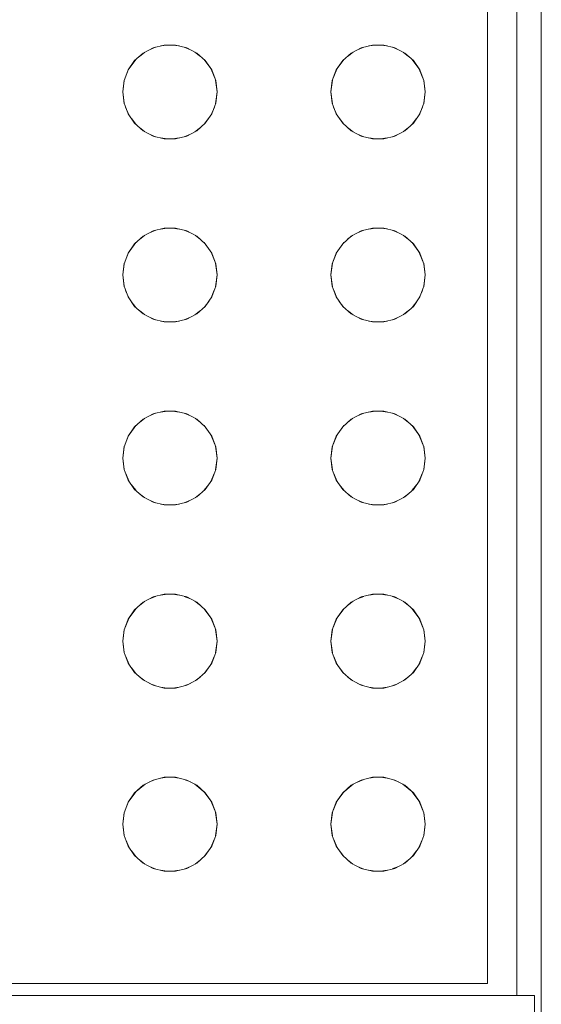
# Model space of a CAD drawing. Header units: millimetres. Extents: x 4480191 to 4481199, y -30324204 to -30323479.
# Tile 174 of 243: x 4480206.175 to 4480206.352, y -30323783.647 to -30323783.314. Entities that reach past the tile are written whole.
import ezdxf

# ---------------------------------------------------------------- set-up
doc = ezdxf.new("R2010")
doc.units = ezdxf.units.MM
doc.layers.add('IFC-Elemento construtivo genérico-Contorno', color=253, linetype='Continuous', lineweight=5)
doc.layers.add('IFC-Parede-Contorno', color=42, linetype='Continuous', lineweight=5)

msp = doc.modelspace()

# ---------------------------------------------------------------- linework, layer by layer
at = {"layer": 'IFC-Elemento construtivo genérico-Contorno', "color": 8, "lineweight": 5}
for p, q in [((4480206.34334, -30323783.64427), (4480206.34334, -30323783.15026)), ((4480206.33334, -30323783.64026), (4480206.33334, -30323783.16026)), ((4480206.21671, -30323783.3251), (4480206.22012, -30323783.32331)), ((4480206.21885, -30323783.32397), (4480206.22095, -30323783.32311)), ((4480206.22012, -30323783.32331), (4480206.22387, -30323783.32238)), ((4480206.22268, -30323783.32268), (4480206.22491, -30323783.32238)), ((4480206.22387, -30323783.32238), (4480206.22773, -30323783.32238)), ((4480206.22669, -30323783.32238), (4480206.22892, -30323783.32268)), ((4480206.22773, -30323783.32238), (4480206.23147, -30323783.32331)), ((4480206.23065, -30323783.32311), (4480206.23275, -30323783.32397)), ((4480206.23147, -30323783.32331), (4480206.23489, -30323783.3251)), ((4480206.2872, -30323783.3251), (4480206.29062, -30323783.32331)), ((4480206.28934, -30323783.32398), (4480206.29144, -30323783.32311)), ((4480206.29062, -30323783.32331), (4480206.29436, -30323783.32238)), ((4480206.29317, -30323783.32268), (4480206.2954, -30323783.32238)), ((4480206.29436, -30323783.32238), (4480206.29822, -30323783.32238)), ((4480206.29718, -30323783.32238), (4480206.2994, -30323783.32268)), ((4480206.29822, -30323783.32238), (4480206.30196, -30323783.32331)), ((4480206.30114, -30323783.32311), (4480206.30324, -30323783.32397)), ((4480206.30196, -30323783.32331), (4480206.30538, -30323783.3251)), ((4480206.21382, -30323783.32766), (4480206.21671, -30323783.3251)), ((4480206.21545, -30323783.32622), (4480206.21733, -30323783.32478)), ((4480206.23427, -30323783.32478), (4480206.23614, -30323783.32621)), ((4480206.23489, -30323783.3251), (4480206.23777, -30323783.32766)), ((4480206.28431, -30323783.32766), (4480206.2872, -30323783.3251)), ((4480206.28595, -30323783.32621), (4480206.28782, -30323783.32478)), ((4480206.30476, -30323783.32478), (4480206.30664, -30323783.32622)), ((4480206.30538, -30323783.3251), (4480206.30827, -30323783.32766)), ((4480206.21163, -30323783.33083), (4480206.21424, -30323783.32729)), ((4480206.21163, -30323783.33083), (4480206.21382, -30323783.32766)), ((4480206.23736, -30323783.32729), (4480206.23997, -30323783.33083)), ((4480206.23777, -30323783.32766), (4480206.23997, -30323783.33083)), ((4480206.28212, -30323783.33083), (4480206.28473, -30323783.32729)), ((4480206.28212, -30323783.33083), (4480206.28431, -30323783.32766)), ((4480206.30785, -30323783.32729), (4480206.31046, -30323783.33083)), ((4480206.30827, -30323783.32766), (4480206.31046, -30323783.33083)), ((4480206.21026, -30323783.33443), (4480206.21181, -30323783.33059)), ((4480206.21026, -30323783.33443), (4480206.21163, -30323783.33083)), ((4480206.23978, -30323783.33058), (4480206.24133, -30323783.33443)), ((4480206.23997, -30323783.33083), (4480206.24133, -30323783.33443)), ((4480206.28075, -30323783.33443), (4480206.28231, -30323783.33058)), ((4480206.28075, -30323783.33443), (4480206.28212, -30323783.33083)), ((4480206.31028, -30323783.33059), (4480206.31183, -30323783.33443)), ((4480206.31046, -30323783.33083), (4480206.31183, -30323783.33443)), ((4480206.2098, -30323783.33826), (4480206.21032, -30323783.33429)), ((4480206.2098, -30323783.33826), (4480206.21026, -30323783.33443)), ((4480206.24127, -30323783.33429), (4480206.2418, -30323783.33826)), ((4480206.24133, -30323783.33443), (4480206.2418, -30323783.33826)), ((4480206.28029, -30323783.33826), (4480206.28081, -30323783.33429)), ((4480206.28029, -30323783.33826), (4480206.28075, -30323783.33443)), ((4480206.31177, -30323783.33429), (4480206.31229, -30323783.33826)), ((4480206.31183, -30323783.33443), (4480206.31229, -30323783.33826)), ((4480206.2098, -30323783.33826), (4480206.21033, -30323783.34227)), ((4480206.2098, -30323783.33826), (4480206.21026, -30323783.3421)), ((4480206.24127, -30323783.34227), (4480206.2418, -30323783.33826)), ((4480206.24133, -30323783.3421), (4480206.2418, -30323783.33826)), ((4480206.28029, -30323783.33826), (4480206.28082, -30323783.34227)), ((4480206.28029, -30323783.33826), (4480206.28075, -30323783.3421)), ((4480206.31177, -30323783.34227), (4480206.31229, -30323783.33826)), ((4480206.31183, -30323783.3421), (4480206.31229, -30323783.33826)), ((4480206.21026, -30323783.3421), (4480206.21163, -30323783.3457)), ((4480206.21077, -30323783.34343), (4480206.21182, -30323783.34598)), ((4480206.23977, -30323783.34599), (4480206.24084, -30323783.34341)), ((4480206.23997, -30323783.3457), (4480206.24133, -30323783.3421)), ((4480206.28075, -30323783.3421), (4480206.28212, -30323783.3457)), ((4480206.28125, -30323783.34341), (4480206.28232, -30323783.34599)), ((4480206.31027, -30323783.34598), (4480206.31132, -30323783.34344)), ((4480206.31046, -30323783.3457), (4480206.31183, -30323783.3421)), ((4480206.21163, -30323783.3457), (4480206.21382, -30323783.34888)), ((4480206.23777, -30323783.34888), (4480206.23997, -30323783.3457)), ((4480206.28212, -30323783.3457), (4480206.28431, -30323783.34888)), ((4480206.30827, -30323783.34888), (4480206.31046, -30323783.3457)), ((4480206.21273, -30323783.34729), (4480206.21421, -30323783.34922)), ((4480206.21382, -30323783.34888), (4480206.21671, -30323783.35144)), ((4480206.21545, -30323783.35031), (4480206.21733, -30323783.35176)), ((4480206.23427, -30323783.35176), (4480206.23614, -30323783.35032)), ((4480206.23489, -30323783.35144), (4480206.23777, -30323783.34888)), ((4480206.23739, -30323783.34922), (4480206.23887, -30323783.34729)), ((4480206.28322, -30323783.34729), (4480206.2847, -30323783.34922)), ((4480206.28431, -30323783.34888), (4480206.2872, -30323783.35144)), ((4480206.28595, -30323783.35032), (4480206.28782, -30323783.35176)), ((4480206.30476, -30323783.35176), (4480206.30664, -30323783.35031)), ((4480206.30538, -30323783.35144), (4480206.30827, -30323783.34888)), ((4480206.30788, -30323783.34922), (4480206.30936, -30323783.34729)), ((4480206.21671, -30323783.35144), (4480206.22012, -30323783.35322)), ((4480206.21885, -30323783.35256), (4480206.22095, -30323783.35343)), ((4480206.22012, -30323783.35322), (4480206.22387, -30323783.35415)), ((4480206.22268, -30323783.35386), (4480206.22491, -30323783.35415)), ((4480206.22669, -30323783.35415), (4480206.22892, -30323783.35386)), ((4480206.22773, -30323783.35415), (4480206.23147, -30323783.35322)), ((4480206.23065, -30323783.35343), (4480206.23275, -30323783.35256)), ((4480206.23147, -30323783.35322), (4480206.23489, -30323783.35144)), ((4480206.2872, -30323783.35144), (4480206.29062, -30323783.35322)), ((4480206.28934, -30323783.35255), (4480206.29144, -30323783.35343)), ((4480206.29062, -30323783.35322), (4480206.29436, -30323783.35415)), ((4480206.29317, -30323783.35386), (4480206.2954, -30323783.35415)), ((4480206.29718, -30323783.35415), (4480206.2994, -30323783.35386)), ((4480206.29822, -30323783.35415), (4480206.30196, -30323783.35322)), ((4480206.30114, -30323783.35343), (4480206.30324, -30323783.35256)), ((4480206.30196, -30323783.35322), (4480206.30538, -30323783.35144)), ((4480206.22387, -30323783.35415), (4480206.22773, -30323783.35415)), ((4480206.29436, -30323783.35415), (4480206.29822, -30323783.35415)), ((4480206.21382, -30323783.38966), (4480206.21671, -30323783.3871)), ((4480206.21547, -30323783.38819), (4480206.2173, -30323783.38679)), ((4480206.21671, -30323783.3871), (4480206.22012, -30323783.3853)), ((4480206.21886, -30323783.38597), (4480206.22099, -30323783.38509)), ((4480206.22012, -30323783.3853), (4480206.22387, -30323783.38438)), ((4480206.22265, -30323783.38469), (4480206.22491, -30323783.38438)), ((4480206.22387, -30323783.38438), (4480206.22773, -30323783.38438)), ((4480206.22669, -30323783.38438), (4480206.22895, -30323783.38469)), ((4480206.22773, -30323783.38438), (4480206.23147, -30323783.3853)), ((4480206.23061, -30323783.38509), (4480206.23274, -30323783.38597)), ((4480206.23147, -30323783.3853), (4480206.23489, -30323783.3871)), ((4480206.23429, -30323783.38679), (4480206.23612, -30323783.38819)), ((4480206.23489, -30323783.3871), (4480206.23777, -30323783.38966)), ((4480206.28431, -30323783.38966), (4480206.2872, -30323783.3871)), ((4480206.28597, -30323783.38818), (4480206.2878, -30323783.38679)), ((4480206.2872, -30323783.3871), (4480206.29062, -30323783.3853)), ((4480206.28935, -30323783.38597), (4480206.29148, -30323783.38509)), ((4480206.29062, -30323783.3853), (4480206.29436, -30323783.38438)), ((4480206.29314, -30323783.38469), (4480206.2954, -30323783.38438)), ((4480206.29436, -30323783.38438), (4480206.29822, -30323783.38438)), ((4480206.29718, -30323783.38438), (4480206.29943, -30323783.38468)), ((4480206.29822, -30323783.38438), (4480206.30196, -30323783.3853)), ((4480206.30111, -30323783.3851), (4480206.30323, -30323783.38597)), ((4480206.30196, -30323783.3853), (4480206.30538, -30323783.3871)), ((4480206.30479, -30323783.38679), (4480206.30662, -30323783.38819)), ((4480206.30538, -30323783.3871), (4480206.30827, -30323783.38966)), ((4480206.21163, -30323783.39283), (4480206.21424, -30323783.38929)), ((4480206.21163, -30323783.39283), (4480206.21382, -30323783.38966)), ((4480206.23736, -30323783.38929), (4480206.23997, -30323783.39283)), ((4480206.23777, -30323783.38966), (4480206.23997, -30323783.39283)), ((4480206.28212, -30323783.39283), (4480206.28473, -30323783.38929)), ((4480206.28212, -30323783.39283), (4480206.28431, -30323783.38966)), ((4480206.30785, -30323783.38929), (4480206.31046, -30323783.39283)), ((4480206.30827, -30323783.38966), (4480206.31046, -30323783.39283)), ((4480206.21026, -30323783.39644), (4480206.21181, -30323783.39259)), ((4480206.21026, -30323783.39644), (4480206.21163, -30323783.39283)), ((4480206.23978, -30323783.39258), (4480206.24133, -30323783.39644)), ((4480206.23997, -30323783.39283), (4480206.24133, -30323783.39644)), ((4480206.28075, -30323783.39644), (4480206.28231, -30323783.39258)), ((4480206.28075, -30323783.39644), (4480206.28212, -30323783.39283)), ((4480206.31028, -30323783.39259), (4480206.31183, -30323783.39644)), ((4480206.31046, -30323783.39283), (4480206.31183, -30323783.39644)), ((4480206.2098, -30323783.40026), (4480206.21032, -30323783.39629)), ((4480206.2098, -30323783.40026), (4480206.21026, -30323783.39644)), ((4480206.24127, -30323783.39629), (4480206.2418, -30323783.40026)), ((4480206.24133, -30323783.39644), (4480206.2418, -30323783.40026)), ((4480206.28029, -30323783.40026), (4480206.28081, -30323783.39629)), ((4480206.28029, -30323783.40026), (4480206.28075, -30323783.39644)), ((4480206.31177, -30323783.39629), (4480206.31229, -30323783.40026)), ((4480206.31183, -30323783.39644), (4480206.31229, -30323783.40026)), ((4480206.2098, -30323783.40026), (4480206.21033, -30323783.40425)), ((4480206.2098, -30323783.40026), (4480206.21026, -30323783.40409)), ((4480206.24127, -30323783.40425), (4480206.2418, -30323783.40026)), ((4480206.24133, -30323783.40409), (4480206.2418, -30323783.40026)), ((4480206.28029, -30323783.40026), (4480206.28082, -30323783.40425)), ((4480206.28029, -30323783.40026), (4480206.28075, -30323783.40409)), ((4480206.31177, -30323783.40425), (4480206.31229, -30323783.40026)), ((4480206.31183, -30323783.40409), (4480206.31229, -30323783.40026)), ((4480206.21026, -30323783.40409), (4480206.21163, -30323783.40771)), ((4480206.21078, -30323783.40547), (4480206.21183, -30323783.408)), ((4480206.23976, -30323783.408), (4480206.24082, -30323783.40545)), ((4480206.23997, -30323783.40771), (4480206.24133, -30323783.40409)), ((4480206.28075, -30323783.40409), (4480206.28212, -30323783.40771)), ((4480206.28127, -30323783.40545), (4480206.28233, -30323783.408)), ((4480206.31026, -30323783.40799), (4480206.3113, -30323783.40547)), ((4480206.31046, -30323783.40771), (4480206.31183, -30323783.40409)), ((4480206.21163, -30323783.40771), (4480206.21382, -30323783.41088)), ((4480206.21269, -30323783.40924), (4480206.21421, -30323783.41122)), ((4480206.23739, -30323783.41122), (4480206.23892, -30323783.40923)), ((4480206.23777, -30323783.41088), (4480206.23997, -30323783.40771)), ((4480206.28212, -30323783.40771), (4480206.28431, -30323783.41088)), ((4480206.28317, -30323783.40923), (4480206.2847, -30323783.41122)), ((4480206.30788, -30323783.41122), (4480206.3094, -30323783.40924)), ((4480206.30827, -30323783.41088), (4480206.31046, -30323783.40771)), ((4480206.21382, -30323783.41088), (4480206.21671, -30323783.41344)), ((4480206.21545, -30323783.41231), (4480206.21733, -30323783.41376)), ((4480206.21671, -30323783.41344), (4480206.22012, -30323783.41522)), ((4480206.23147, -30323783.41522), (4480206.23489, -30323783.41344)), ((4480206.23427, -30323783.41376), (4480206.23614, -30323783.41232)), ((4480206.23489, -30323783.41344), (4480206.23777, -30323783.41088)), ((4480206.28431, -30323783.41088), (4480206.2872, -30323783.41344)), ((4480206.28595, -30323783.41232), (4480206.28782, -30323783.41376)), ((4480206.2872, -30323783.41344), (4480206.29062, -30323783.41522)), ((4480206.30196, -30323783.41522), (4480206.30538, -30323783.41344)), ((4480206.30476, -30323783.41376), (4480206.30664, -30323783.41231)), ((4480206.30538, -30323783.41344), (4480206.30827, -30323783.41088)), ((4480206.21885, -30323783.41456), (4480206.22095, -30323783.41543)), ((4480206.22012, -30323783.41522), (4480206.22387, -30323783.41615)), ((4480206.22268, -30323783.41586), (4480206.22491, -30323783.41615)), ((4480206.22387, -30323783.41615), (4480206.22773, -30323783.41615)), ((4480206.22669, -30323783.41615), (4480206.22892, -30323783.41586)), ((4480206.22773, -30323783.41615), (4480206.23147, -30323783.41522)), ((4480206.23065, -30323783.41543), (4480206.23275, -30323783.41456)), ((4480206.28934, -30323783.41455), (4480206.29144, -30323783.41543)), ((4480206.29062, -30323783.41522), (4480206.29436, -30323783.41615)), ((4480206.29317, -30323783.41586), (4480206.2954, -30323783.41615)), ((4480206.29436, -30323783.41615), (4480206.29822, -30323783.41615)), ((4480206.29718, -30323783.41615), (4480206.2994, -30323783.41586)), ((4480206.29822, -30323783.41615), (4480206.30196, -30323783.41522)), ((4480206.30114, -30323783.41543), (4480206.30324, -30323783.41456)), ((4480206.21888, -30323783.44796), (4480206.22094, -30323783.44711)), ((4480206.22012, -30323783.4473), (4480206.22387, -30323783.44639)), ((4480206.22272, -30323783.44667), (4480206.2249, -30323783.44639)), ((4480206.22387, -30323783.44639), (4480206.22773, -30323783.44639)), ((4480206.2267, -30323783.44639), (4480206.22888, -30323783.44667)), ((4480206.22773, -30323783.44639), (4480206.23147, -30323783.4473)), ((4480206.23066, -30323783.44711), (4480206.23272, -30323783.44796)), ((4480206.28937, -30323783.44796), (4480206.29143, -30323783.44711)), ((4480206.29062, -30323783.4473), (4480206.29436, -30323783.44639)), ((4480206.29321, -30323783.44667), (4480206.29539, -30323783.44639)), ((4480206.29436, -30323783.44639), (4480206.29822, -30323783.44639)), ((4480206.29719, -30323783.44639), (4480206.29937, -30323783.44667)), ((4480206.29822, -30323783.44639), (4480206.30196, -30323783.4473)), ((4480206.30116, -30323783.44711), (4480206.3032, -30323783.44796)), ((4480206.21382, -30323783.45166), (4480206.21671, -30323783.4491)), ((4480206.21547, -30323783.4502), (4480206.2173, -30323783.44879)), ((4480206.21671, -30323783.4491), (4480206.22012, -30323783.4473)), ((4480206.23147, -30323783.4473), (4480206.23489, -30323783.4491)), ((4480206.23429, -30323783.44879), (4480206.23612, -30323783.4502)), ((4480206.23489, -30323783.4491), (4480206.23777, -30323783.45166)), ((4480206.28431, -30323783.45166), (4480206.2872, -30323783.4491)), ((4480206.28597, -30323783.45019), (4480206.2878, -30323783.44879)), ((4480206.2872, -30323783.4491), (4480206.29062, -30323783.4473)), ((4480206.30196, -30323783.4473), (4480206.30538, -30323783.4491)), ((4480206.30479, -30323783.44879), (4480206.30662, -30323783.4502)), ((4480206.30538, -30323783.4491), (4480206.30827, -30323783.45166)), ((4480206.21163, -30323783.45483), (4480206.21424, -30323783.45129)), ((4480206.21163, -30323783.45483), (4480206.21382, -30323783.45166)), ((4480206.23736, -30323783.45129), (4480206.23997, -30323783.45483)), ((4480206.23777, -30323783.45166), (4480206.23997, -30323783.45483)), ((4480206.28212, -30323783.45483), (4480206.28473, -30323783.45129)), ((4480206.28212, -30323783.45483), (4480206.28431, -30323783.45166)), ((4480206.30785, -30323783.45129), (4480206.31046, -30323783.45483)), ((4480206.30827, -30323783.45166), (4480206.31046, -30323783.45483)), ((4480206.21026, -30323783.45844), (4480206.21181, -30323783.45459)), ((4480206.21026, -30323783.45844), (4480206.21163, -30323783.45483)), ((4480206.23978, -30323783.45458), (4480206.24133, -30323783.45844)), ((4480206.23997, -30323783.45483), (4480206.24133, -30323783.45844)), ((4480206.28075, -30323783.45844), (4480206.28231, -30323783.45458)), ((4480206.28075, -30323783.45844), (4480206.28212, -30323783.45483)), ((4480206.31028, -30323783.45459), (4480206.31183, -30323783.45844)), ((4480206.31046, -30323783.45483), (4480206.31183, -30323783.45844)), ((4480206.2098, -30323783.46227), (4480206.21032, -30323783.45829)), ((4480206.2098, -30323783.46227), (4480206.21026, -30323783.45844)), ((4480206.24127, -30323783.45829), (4480206.2418, -30323783.46227)), ((4480206.24133, -30323783.45844), (4480206.2418, -30323783.46227)), ((4480206.28029, -30323783.46227), (4480206.28081, -30323783.45829)), ((4480206.28029, -30323783.46227), (4480206.28075, -30323783.45844)), ((4480206.31177, -30323783.45829), (4480206.31229, -30323783.46227)), ((4480206.31183, -30323783.45844), (4480206.31229, -30323783.46227)), ((4480206.2098, -30323783.46227), (4480206.21033, -30323783.46625)), ((4480206.2098, -30323783.46227), (4480206.21026, -30323783.46609)), ((4480206.24127, -30323783.46625), (4480206.2418, -30323783.46227)), ((4480206.24133, -30323783.46609), (4480206.2418, -30323783.46227)), ((4480206.28029, -30323783.46227), (4480206.28082, -30323783.46625)), ((4480206.28029, -30323783.46227), (4480206.28075, -30323783.46609)), ((4480206.31177, -30323783.46625), (4480206.31229, -30323783.46227)), ((4480206.31183, -30323783.46609), (4480206.31229, -30323783.46227)), ((4480206.21026, -30323783.46609), (4480206.21163, -30323783.4697)), ((4480206.23997, -30323783.4697), (4480206.24133, -30323783.46609)), ((4480206.28075, -30323783.46609), (4480206.28212, -30323783.4697)), ((4480206.31046, -30323783.4697), (4480206.31183, -30323783.46609)), ((4480206.2108, -30323783.46751), (4480206.21182, -30323783.46997)), ((4480206.21163, -30323783.4697), (4480206.21382, -30323783.47287)), ((4480206.23777, -30323783.47287), (4480206.23997, -30323783.4697)), ((4480206.23977, -30323783.46998), (4480206.24081, -30323783.46749)), ((4480206.28128, -30323783.46749), (4480206.28232, -30323783.46998)), ((4480206.28212, -30323783.4697), (4480206.28431, -30323783.47287)), ((4480206.30827, -30323783.47287), (4480206.31046, -30323783.4697)), ((4480206.31027, -30323783.46997), (4480206.31129, -30323783.46751)), ((4480206.21275, -30323783.47133), (4480206.21419, -30323783.47319)), ((4480206.21382, -30323783.47287), (4480206.21671, -30323783.47543)), ((4480206.23489, -30323783.47543), (4480206.23777, -30323783.47287)), ((4480206.23741, -30323783.47319), (4480206.23885, -30323783.47132)), ((4480206.28324, -30323783.47132), (4480206.28468, -30323783.47319)), ((4480206.28431, -30323783.47287), (4480206.2872, -30323783.47543)), ((4480206.30538, -30323783.47543), (4480206.30827, -30323783.47287)), ((4480206.3079, -30323783.47319), (4480206.30933, -30323783.47133)), ((4480206.21553, -30323783.47438), (4480206.2173, -30323783.47574)), ((4480206.21671, -30323783.47543), (4480206.22012, -30323783.47723)), ((4480206.21888, -30323783.47657), (4480206.22094, -30323783.47742)), ((4480206.22012, -30323783.47723), (4480206.22387, -30323783.47814)), ((4480206.22773, -30323783.47814), (4480206.23147, -30323783.47723)), ((4480206.23066, -30323783.47742), (4480206.23272, -30323783.47657)), ((4480206.23147, -30323783.47723), (4480206.23489, -30323783.47543)), ((4480206.2343, -30323783.47574), (4480206.23606, -30323783.47438)), ((4480206.28603, -30323783.47439), (4480206.28779, -30323783.47574)), ((4480206.2872, -30323783.47543), (4480206.29062, -30323783.47723)), ((4480206.28937, -30323783.47657), (4480206.29143, -30323783.47742)), ((4480206.29062, -30323783.47723), (4480206.29436, -30323783.47814)), ((4480206.29822, -30323783.47814), (4480206.30196, -30323783.47723)), ((4480206.30116, -30323783.47742), (4480206.3032, -30323783.47657)), ((4480206.30196, -30323783.47723), (4480206.30538, -30323783.47543)), ((4480206.30479, -30323783.47574), (4480206.30656, -30323783.47438)), ((4480206.22272, -30323783.47786), (4480206.2249, -30323783.47814)), ((4480206.22387, -30323783.47814), (4480206.22773, -30323783.47814)), ((4480206.2267, -30323783.47814), (4480206.22888, -30323783.47786)), ((4480206.29321, -30323783.47786), (4480206.29539, -30323783.47814)), ((4480206.29436, -30323783.47814), (4480206.29822, -30323783.47814)), ((4480206.29719, -30323783.47814), (4480206.29937, -30323783.47786)), ((4480206.21671, -30323783.51109), (4480206.22012, -30323783.50931)), ((4480206.21885, -30323783.50997), (4480206.22095, -30323783.5091)), ((4480206.22012, -30323783.50931), (4480206.22387, -30323783.50838)), ((4480206.22268, -30323783.50867), (4480206.22491, -30323783.50838)), ((4480206.22387, -30323783.50838), (4480206.22773, -30323783.50838)), ((4480206.22669, -30323783.50838), (4480206.22892, -30323783.50867)), ((4480206.22773, -30323783.50838), (4480206.23147, -30323783.50931)), ((4480206.23065, -30323783.5091), (4480206.23275, -30323783.50997)), ((4480206.23147, -30323783.50931), (4480206.23489, -30323783.51109)), ((4480206.2872, -30323783.51109), (4480206.29062, -30323783.50931)), ((4480206.28934, -30323783.50998), (4480206.29144, -30323783.5091)), ((4480206.29062, -30323783.50931), (4480206.29436, -30323783.50838)), ((4480206.29317, -30323783.50867), (4480206.2954, -30323783.50838)), ((4480206.29436, -30323783.50838), (4480206.29822, -30323783.50838)), ((4480206.29718, -30323783.50838), (4480206.2994, -30323783.50867)), ((4480206.29822, -30323783.50838), (4480206.30196, -30323783.50931)), ((4480206.30114, -30323783.5091), (4480206.30324, -30323783.50997)), ((4480206.30196, -30323783.50931), (4480206.30538, -30323783.51109)), ((4480206.21163, -30323783.51683), (4480206.21424, -30323783.51328)), ((4480206.21163, -30323783.51683), (4480206.21382, -30323783.51365)), ((4480206.21382, -30323783.51365), (4480206.21671, -30323783.51109)), ((4480206.21545, -30323783.51222), (4480206.21733, -30323783.51077)), ((4480206.23427, -30323783.51077), (4480206.23614, -30323783.51221)), ((4480206.23489, -30323783.51109), (4480206.23777, -30323783.51365)), ((4480206.23736, -30323783.51328), (4480206.23997, -30323783.51683)), ((4480206.23777, -30323783.51365), (4480206.23997, -30323783.51683)), ((4480206.28212, -30323783.51683), (4480206.28473, -30323783.51328)), ((4480206.28212, -30323783.51683), (4480206.28431, -30323783.51365)), ((4480206.28431, -30323783.51365), (4480206.2872, -30323783.51109)), ((4480206.28595, -30323783.51221), (4480206.28782, -30323783.51077)), ((4480206.30476, -30323783.51077), (4480206.30664, -30323783.51222)), ((4480206.30538, -30323783.51109), (4480206.30827, -30323783.51365)), ((4480206.30785, -30323783.51328), (4480206.31046, -30323783.51683)), ((4480206.30827, -30323783.51365), (4480206.31046, -30323783.51683)), ((4480206.21026, -30323783.52044), (4480206.21182, -30323783.51657)), ((4480206.21026, -30323783.52044), (4480206.21163, -30323783.51683)), ((4480206.23977, -30323783.51656), (4480206.24133, -30323783.52044)), ((4480206.23997, -30323783.51683), (4480206.24133, -30323783.52044)), ((4480206.28075, -30323783.52044), (4480206.28232, -30323783.51656)), ((4480206.28075, -30323783.52044), (4480206.28212, -30323783.51683)), ((4480206.31027, -30323783.51657), (4480206.31183, -30323783.52044)), ((4480206.31046, -30323783.51683), (4480206.31183, -30323783.52044)), ((4480206.2098, -30323783.52427), (4480206.21032, -30323783.52029)), ((4480206.2098, -30323783.52427), (4480206.21026, -30323783.52044)), ((4480206.24127, -30323783.52029), (4480206.2418, -30323783.52427)), ((4480206.24133, -30323783.52044), (4480206.2418, -30323783.52427)), ((4480206.28029, -30323783.52427), (4480206.28081, -30323783.52029)), ((4480206.28029, -30323783.52427), (4480206.28075, -30323783.52044)), ((4480206.31177, -30323783.52029), (4480206.31229, -30323783.52427)), ((4480206.31183, -30323783.52044), (4480206.31229, -30323783.52427)), ((4480206.2098, -30323783.52427), (4480206.21033, -30323783.52825)), ((4480206.2098, -30323783.52427), (4480206.21026, -30323783.5281)), ((4480206.24127, -30323783.52825), (4480206.2418, -30323783.52427)), ((4480206.24133, -30323783.5281), (4480206.2418, -30323783.52427)), ((4480206.28029, -30323783.52427), (4480206.28082, -30323783.52825)), ((4480206.28029, -30323783.52427), (4480206.28075, -30323783.5281)), ((4480206.31177, -30323783.52825), (4480206.31229, -30323783.52427)), ((4480206.31183, -30323783.5281), (4480206.31229, -30323783.52427)), ((4480206.21026, -30323783.5281), (4480206.21163, -30323783.5317)), ((4480206.2108, -30323783.52951), (4480206.21182, -30323783.53197)), ((4480206.23977, -30323783.53198), (4480206.24081, -30323783.52949)), ((4480206.23997, -30323783.5317), (4480206.24133, -30323783.5281)), ((4480206.28075, -30323783.5281), (4480206.28212, -30323783.5317)), ((4480206.28128, -30323783.52949), (4480206.28232, -30323783.53198)), ((4480206.31027, -30323783.53197), (4480206.31129, -30323783.52951)), ((4480206.31046, -30323783.5317), (4480206.31183, -30323783.5281)), ((4480206.21163, -30323783.5317), (4480206.21382, -30323783.53487)), ((4480206.21273, -30323783.53329), (4480206.21421, -30323783.53521)), ((4480206.23739, -30323783.53521), (4480206.23887, -30323783.53329)), ((4480206.23777, -30323783.53487), (4480206.23997, -30323783.5317)), ((4480206.28212, -30323783.5317), (4480206.28431, -30323783.53487)), ((4480206.28322, -30323783.53329), (4480206.2847, -30323783.53521)), ((4480206.30788, -30323783.53521), (4480206.30936, -30323783.53329)), ((4480206.30827, -30323783.53487), (4480206.31046, -30323783.5317)), ((4480206.21382, -30323783.53487), (4480206.21671, -30323783.53743)), ((4480206.21547, -30323783.53634), (4480206.2173, -30323783.53774)), ((4480206.23429, -30323783.53774), (4480206.23612, -30323783.53634)), ((4480206.23489, -30323783.53743), (4480206.23777, -30323783.53487)), ((4480206.28431, -30323783.53487), (4480206.2872, -30323783.53743)), ((4480206.28597, -30323783.53635), (4480206.2878, -30323783.53774)), ((4480206.30479, -30323783.53774), (4480206.30662, -30323783.53634)), ((4480206.30538, -30323783.53743), (4480206.30827, -30323783.53487)), ((4480206.21671, -30323783.53743), (4480206.22012, -30323783.53923)), ((4480206.21886, -30323783.53856), (4480206.22099, -30323783.53944)), ((4480206.22012, -30323783.53923), (4480206.22387, -30323783.54015)), ((4480206.22265, -30323783.53984), (4480206.22491, -30323783.54015)), ((4480206.22387, -30323783.54015), (4480206.22773, -30323783.54015)), ((4480206.22669, -30323783.54015), (4480206.22895, -30323783.53984)), ((4480206.22773, -30323783.54015), (4480206.23147, -30323783.53923)), ((4480206.23061, -30323783.53944), (4480206.23274, -30323783.53856)), ((4480206.23147, -30323783.53923), (4480206.23489, -30323783.53743)), ((4480206.2872, -30323783.53743), (4480206.29062, -30323783.53923)), ((4480206.28935, -30323783.53856), (4480206.29148, -30323783.53944)), ((4480206.29062, -30323783.53923), (4480206.29436, -30323783.54015)), ((4480206.29314, -30323783.53984), (4480206.2954, -30323783.54015)), ((4480206.29436, -30323783.54015), (4480206.29822, -30323783.54015)), ((4480206.29718, -30323783.54015), (4480206.29943, -30323783.53985)), ((4480206.29822, -30323783.54015), (4480206.30196, -30323783.53923)), ((4480206.30111, -30323783.53943), (4480206.30323, -30323783.53856)), ((4480206.30196, -30323783.53923), (4480206.30538, -30323783.53743)), ((4480206.22012, -30323783.57131), (4480206.22387, -30323783.57038)), ((4480206.22268, -30323783.57067), (4480206.22491, -30323783.57038)), ((4480206.22387, -30323783.57038), (4480206.22773, -30323783.57038)), ((4480206.22669, -30323783.57038), (4480206.22892, -30323783.57067)), ((4480206.22773, -30323783.57038), (4480206.23147, -30323783.57131)), ((4480206.29062, -30323783.57131), (4480206.29436, -30323783.57038)), ((4480206.29317, -30323783.57067), (4480206.2954, -30323783.57038)), ((4480206.29436, -30323783.57038), (4480206.29822, -30323783.57038)), ((4480206.29718, -30323783.57038), (4480206.2994, -30323783.57067)), ((4480206.29822, -30323783.57038), (4480206.30196, -30323783.57131)), ((4480206.21382, -30323783.57565), (4480206.21741, -30323783.57273)), ((4480206.21382, -30323783.57565), (4480206.21671, -30323783.5731)), ((4480206.21671, -30323783.5731), (4480206.22012, -30323783.57131)), ((4480206.21885, -30323783.57197), (4480206.22095, -30323783.5711)), ((4480206.23065, -30323783.5711), (4480206.23275, -30323783.57197)), ((4480206.23147, -30323783.57131), (4480206.23489, -30323783.5731)), ((4480206.23419, -30323783.57273), (4480206.23777, -30323783.57565)), ((4480206.23489, -30323783.5731), (4480206.23777, -30323783.57565)), ((4480206.28431, -30323783.57565), (4480206.2879, -30323783.57272)), ((4480206.28431, -30323783.57565), (4480206.2872, -30323783.5731)), ((4480206.2872, -30323783.5731), (4480206.29062, -30323783.57131)), ((4480206.28934, -30323783.57198), (4480206.29144, -30323783.5711)), ((4480206.30114, -30323783.5711), (4480206.30324, -30323783.57197)), ((4480206.30196, -30323783.57131), (4480206.30538, -30323783.5731)), ((4480206.30468, -30323783.57273), (4480206.30827, -30323783.57565)), ((4480206.30538, -30323783.5731), (4480206.30827, -30323783.57565)), ((4480206.21163, -30323783.57883), (4480206.21419, -30323783.57535)), ((4480206.21163, -30323783.57883), (4480206.21382, -30323783.57565)), ((4480206.23741, -30323783.57536), (4480206.23997, -30323783.57883)), ((4480206.23777, -30323783.57565), (4480206.23997, -30323783.57883)), ((4480206.28212, -30323783.57883), (4480206.28468, -30323783.57536)), ((4480206.28212, -30323783.57883), (4480206.28431, -30323783.57565)), ((4480206.3079, -30323783.57535), (4480206.31046, -30323783.57883)), ((4480206.30827, -30323783.57565), (4480206.31046, -30323783.57883)), ((4480206.21026, -30323783.58244), (4480206.21181, -30323783.57858)), ((4480206.21026, -30323783.58244), (4480206.21163, -30323783.57883)), ((4480206.23978, -30323783.57857), (4480206.24133, -30323783.58244)), ((4480206.23997, -30323783.57883), (4480206.24133, -30323783.58244)), ((4480206.28075, -30323783.58244), (4480206.28231, -30323783.57857)), ((4480206.28075, -30323783.58244), (4480206.28212, -30323783.57883)), ((4480206.31028, -30323783.57858), (4480206.31183, -30323783.58244)), ((4480206.31046, -30323783.57883), (4480206.31183, -30323783.58244)), ((4480206.2098, -30323783.58627), (4480206.21032, -30323783.58229)), ((4480206.2098, -30323783.58627), (4480206.21026, -30323783.58244)), ((4480206.24127, -30323783.58229), (4480206.2418, -30323783.58627)), ((4480206.24133, -30323783.58244), (4480206.2418, -30323783.58627)), ((4480206.28029, -30323783.58627), (4480206.28081, -30323783.58229)), ((4480206.28029, -30323783.58627), (4480206.28075, -30323783.58244)), ((4480206.31177, -30323783.58229), (4480206.31229, -30323783.58627)), ((4480206.31183, -30323783.58244), (4480206.31229, -30323783.58627)), ((4480206.2098, -30323783.58627), (4480206.21033, -30323783.59025)), ((4480206.2098, -30323783.58627), (4480206.21026, -30323783.5901)), ((4480206.24127, -30323783.59025), (4480206.2418, -30323783.58627)), ((4480206.24133, -30323783.5901), (4480206.2418, -30323783.58627)), ((4480206.28029, -30323783.58627), (4480206.28082, -30323783.59025)), ((4480206.28029, -30323783.58627), (4480206.28075, -30323783.5901)), ((4480206.31177, -30323783.59025), (4480206.31229, -30323783.58627)), ((4480206.31183, -30323783.5901), (4480206.31229, -30323783.58627)), ((4480206.21026, -30323783.5901), (4480206.21163, -30323783.5937)), ((4480206.23997, -30323783.5937), (4480206.24133, -30323783.5901)), ((4480206.28075, -30323783.5901), (4480206.28212, -30323783.5937)), ((4480206.31046, -30323783.5937), (4480206.31183, -30323783.5901)), ((4480206.2108, -30323783.59151), (4480206.21182, -30323783.59397)), ((4480206.21163, -30323783.5937), (4480206.21382, -30323783.59688)), ((4480206.23777, -30323783.59688), (4480206.23997, -30323783.5937)), ((4480206.23977, -30323783.59398), (4480206.24081, -30323783.59149)), ((4480206.28128, -30323783.59149), (4480206.28232, -30323783.59398)), ((4480206.28212, -30323783.5937), (4480206.28431, -30323783.59688)), ((4480206.30827, -30323783.59688), (4480206.31046, -30323783.5937)), ((4480206.31027, -30323783.59397), (4480206.31129, -30323783.59151)), ((4480206.21273, -30323783.59529), (4480206.21421, -30323783.59722)), ((4480206.21382, -30323783.59688), (4480206.21671, -30323783.59943)), ((4480206.23489, -30323783.59943), (4480206.23777, -30323783.59688)), ((4480206.23739, -30323783.59722), (4480206.23887, -30323783.59529)), ((4480206.28322, -30323783.59529), (4480206.2847, -30323783.59722)), ((4480206.28431, -30323783.59688), (4480206.2872, -30323783.59943)), ((4480206.30538, -30323783.59943), (4480206.30827, -30323783.59688)), ((4480206.30788, -30323783.59722), (4480206.30936, -30323783.59529)), ((4480206.21547, -30323783.59834), (4480206.2173, -30323783.59975)), ((4480206.21671, -30323783.59943), (4480206.22012, -30323783.60123)), ((4480206.21886, -30323783.60057), (4480206.22099, -30323783.60145)), ((4480206.23061, -30323783.60145), (4480206.23274, -30323783.60057)), ((4480206.23147, -30323783.60123), (4480206.23489, -30323783.59943)), ((4480206.23429, -30323783.59975), (4480206.23612, -30323783.59834)), ((4480206.28597, -30323783.59835), (4480206.2878, -30323783.59975)), ((4480206.2872, -30323783.59943), (4480206.29062, -30323783.60123)), ((4480206.28935, -30323783.60057), (4480206.29148, -30323783.60145)), ((4480206.30111, -30323783.60144), (4480206.30323, -30323783.60057)), ((4480206.30196, -30323783.60123), (4480206.30538, -30323783.59943)), ((4480206.30479, -30323783.59975), (4480206.30662, -30323783.59834)), ((4480206.22012, -30323783.60123), (4480206.22387, -30323783.60215)), ((4480206.22265, -30323783.60185), (4480206.22491, -30323783.60215)), ((4480206.22387, -30323783.60215), (4480206.22773, -30323783.60215)), ((4480206.22669, -30323783.60215), (4480206.22895, -30323783.60185)), ((4480206.22773, -30323783.60215), (4480206.23147, -30323783.60123)), ((4480206.29062, -30323783.60123), (4480206.29436, -30323783.60215)), ((4480206.29314, -30323783.60185), (4480206.2954, -30323783.60215)), ((4480206.29436, -30323783.60215), (4480206.29822, -30323783.60215)), ((4480206.29718, -30323783.60215), (4480206.29943, -30323783.60186)), ((4480206.29822, -30323783.60215), (4480206.30196, -30323783.60123)), ((4480206.11876, -30323783.64026), (4480206.33334, -30323783.64026)), ((4480204.97734, -30323783.64427), (4480206.34934, -30323783.64427)), ((4480206.34934, -30323784.61627), (4480206.34934, -30323783.64427))]:
    msp.add_line(p, q, dxfattribs=at)
at = {"layer": 'IFC-Parede-Contorno', "color": 8, "lineweight": 5}
msp.add_line((4480206.3516, -30323783.6956), (4480206.3516, -30323783.1505), dxfattribs=at)

doc.saveas('drawing.dxf')
